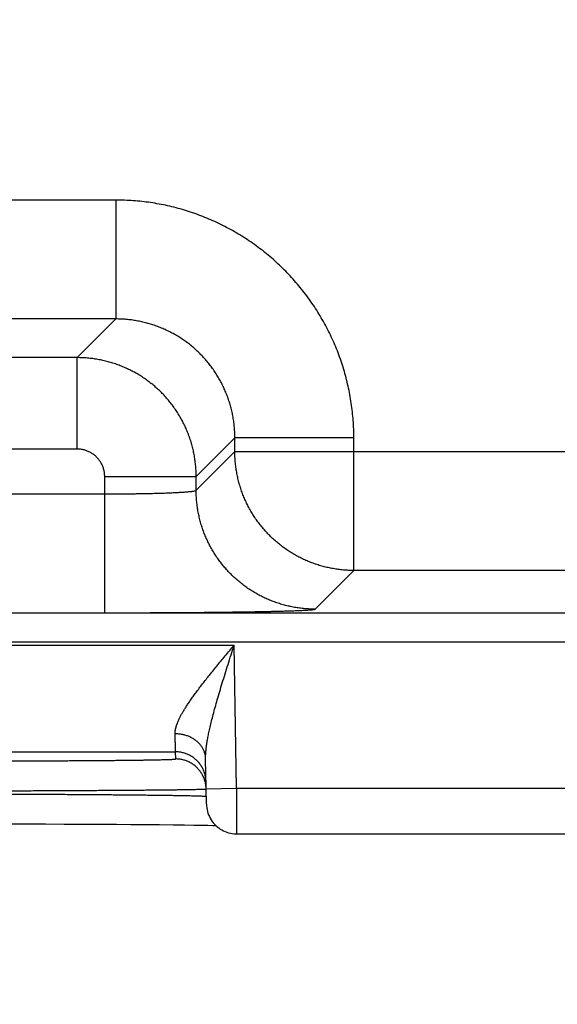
# Model space of a CAD drawing. Header units: inches. Extents: x 0 to 34, y 0 to 22.
# Tile 96 of 112: x 24.085 to 24.438, y 14.308 to 14.954. Entities that reach past the tile are written whole.
import ezdxf

# ---------------------------------------------------------------- set-up
doc = ezdxf.new("R2010")
doc.units = ezdxf.units.IN
doc.header["$LTSCALE"] = 1.87
doc.header["$MEASUREMENT"] = 0
doc.layers.get('0').update_dxf_attribs({"linetype": 'CONTINUOUS'})
doc.layers.add('DIMENSIONS', color=7, linetype='CONTINUOUS')
doc.styles.get("Standard").update_dxf_attribs({"font": 'txt', "width": 0.8})
doc.dimstyles.get("Standard").update_dxf_attribs({"dimtxt": 0.125, "dimasz": 0.18, "dimexe": 0.18, "dimexo": 0.0625, "dimgap": 0.09, "dimtad": 0, "dimtih": 1, "dimtoh": 1, "dimdec": 3, "dimzin": 4, "dimdsep": 46, "dimtxsty": 'STANDARD', "dimblk": '_FILLED', "dimblk1": '_FILLED', "dimblk2": '_FILLED', "dimcen": 0.09, "dimadec": 0, "dimazin": 0, "dimtol": 1, "dimtp": 0.01, "dimtm": 0.01, "dimtfac": 1, "dimtdec": 3, "dimtofl": 0, "dimtmove": 0, "dimatfit": 3, "dimldrblk": '_FILLED', "dimfxl": 1, "dimtolj": 1, "dimtzin": 4, "dimarcsym": 0})

# ---------------------------------------------------------------- blocks, each defined once
blk = doc.blocks.new('_FILLED')
at = {"color": 0, "linetype": 'BYBLOCK'}
blk.add_solid([(0, 0), (-1, 0.1736), (-1, -0.1736)], dxfattribs=at)
blk = doc.blocks.new('*D18')
at = {"layer": 'DIMENSIONS', "color": 2, "linetype": 'CONTINUOUS'}
for p, q in [((23.9794, 15.23745), (23.9794, 12.79471)), ((24.9094, 15.23745), (24.9094, 12.79471)), ((23.9794, 12.91971), (23.6194, 12.91971)), ((24.9094, 12.91971), (25.2694, 12.91971))]:
    blk.add_line(p, q, dxfattribs=at)
at = {"layer": 'DIMENSIONS', "color": 2, "linetype": 'CONTINUOUS', "xscale": 0.18, "yscale": 0.18, "zscale": 0.18}
blk.add_blockref('_FILLED', (23.9794, 12.91971), dxfattribs=at)
at = {"layer": 'DIMENSIONS', "color": 2, "linetype": 'CONTINUOUS', "xscale": 0.18, "yscale": 0.18, "zscale": 0.18, "rotation": 180}
blk.add_blockref('_FILLED', (24.9094, 12.91971), dxfattribs=at)
at = {"layer": 'DIMENSIONS', "color": 2, "linetype": 'CONTINUOUS', "width": 0.8}
for s, p in [('.930', (24.11832, 12.85721)), ('[', (24.11832, 12.66971)), (']', (24.71832, 12.66971)), ('23.62', (24.21832, 12.66971))]:
    blk.add_text(s, height=0.125, dxfattribs=at).set_placement(p)

msp = doc.modelspace()

# ---------------------------------------------------------------- linework, layer by layer
at = {"color": 7, "linetype": 'CONTINUOUS'}
for p, q in [((24.14855, 14.83558), (23.99824, 14.83558)), ((24.14855, 14.83558), (24.14855, 14.75759)), ((24.14855, 14.75759), (23.99824, 14.75759)), ((24.14855, 14.75759), (24.12318, 14.73222)), ((24.12318, 14.73222), (24.02361, 14.73222)), ((24.12318, 14.67223), (24.12318, 14.73222)), ((24.22654, 14.6796), (24.20117, 14.65423)), ((24.30453, 14.6796), (24.22654, 14.6796)), ((24.22654, 14.67058), (24.22654, 14.6796)), ((24.30453, 14.59259), (24.30453, 14.6796)), ((24.12318, 14.67223), (24.02361, 14.67223)), ((24.20117, 14.64521), (24.22654, 14.67058)), ((24.22654, 14.67058), (24.85025, 14.67058)), ((24.14118, 14.65423), (24.20117, 14.65423)), ((24.14118, 14.56486), (24.14118, 14.65423)), ((24.20117, 14.64521), (24.20117, 14.65423)), ((24.00561, 14.64284), (24.14118, 14.64284)), ((24.27916, 14.56722), (24.30453, 14.59259)), ((24.77226, 14.59259), (24.30453, 14.59259)), ((21.59571, 14.56477), (25.26608, 14.56477)), ((24.00561, 14.56486), (24.14118, 14.56486)), ((21.59571, 14.54578), (25.26608, 14.54578)), ((23.54872, 14.5436), (24.22607, 14.5436)), ((24.22771, 14.44971), (24.22607, 14.5436)), ((23.58716, 14.47361), (24.18763, 14.47361)), ((24.18772, 14.46893), (24.18763, 14.47361)), ((24.20789, 14.43936), (24.20737, 14.46912)), ((24.20771, 14.44936), (24.22771, 14.44971)), ((24.22771, 14.44971), (24.47708, 14.44971)), ((24.07699, 14.42635), (24.08983, 14.42633)), ((24.08983, 14.42633), (24.10242, 14.42629)), ((24.10242, 14.42629), (24.1147, 14.42625)), ((24.1147, 14.42625), (24.12658, 14.4262)), ((24.12658, 14.4262), (24.13809, 14.42614)), ((24.13809, 14.42614), (24.14885, 14.42608)), ((24.14885, 14.42608), (24.15831, 14.42601)), ((24.15831, 14.42601), (24.16653, 14.42595)), ((24.16653, 14.42595), (24.17717, 14.42586)), ((24.17717, 14.42586), (24.18617, 14.42577)), ((24.18617, 14.42577), (24.19361, 14.42568)), ((24.19361, 14.42568), (24.19963, 14.4256)), ((24.19963, 14.4256), (24.20458, 14.42552)), ((24.20458, 14.42552), (24.2087, 14.42545)), ((24.2087, 14.42545), (24.21217, 14.42539)), ((24.21217, 14.42539), (24.21397, 14.42535)), ((24.22788, 14.41971), (24.47691, 14.41971))]:
    msp.add_line(p, q, dxfattribs=at)
msp.add_lwpolyline([(24.20789, 14.43936), (24.20794, 14.43815), (24.20808, 14.43694), (24.20828, 14.43574), (24.20856, 14.43455), (24.20891, 14.43339), (24.20933, 14.43225), (24.20982, 14.43113), (24.21037, 14.43005), (24.21099, 14.429), (24.21167, 14.428), (24.21241, 14.42703), (24.21321, 14.42612), (24.21407, 14.42525), (24.21497, 14.42444), (24.21592, 14.42368), (24.21692, 14.42298), (24.21796, 14.42235), (24.21903, 14.42178), (24.22014, 14.42127), (24.22127, 14.42083), (24.22243, 14.42047), (24.22361, 14.42017), (24.22481, 14.41995), (24.22601, 14.4198), (24.22723, 14.41972), (24.22788, 14.41971)], dxfattribs=at)
for points, knots in [([(24.30453, 14.6796), (24.30453, 14.6815), (24.30446, 14.6853), (24.30415, 14.69099), (24.30363, 14.69667), (24.3029, 14.70232), (24.30197, 14.70795), (24.30083, 14.71353), (24.29949, 14.71907), (24.29795, 14.72456), (24.29621, 14.72998), (24.29427, 14.73535), (24.29213, 14.74063), (24.28981, 14.74584), (24.28729, 14.75096), (24.2846, 14.75597), (24.28172, 14.76089), (24.27866, 14.7657), (24.27543, 14.77039), (24.27203, 14.77497), (24.26846, 14.77941), (24.26474, 14.78373), (24.26086, 14.7879), (24.25683, 14.79193), (24.25265, 14.79581), (24.24834, 14.79953), (24.24389, 14.8031), (24.23932, 14.8065), (24.23462, 14.80973), (24.22981, 14.81279), (24.22489, 14.81566), (24.21987, 14.81836), (24.21476, 14.82087), (24.20955, 14.8232), (24.20426, 14.82533), (24.1989, 14.82727), (24.19347, 14.82901), (24.18798, 14.83055), (24.18244, 14.83189), (24.17686, 14.83302), (24.17124, 14.83396), (24.16558, 14.83468), (24.15991, 14.8352), (24.15423, 14.83551), (24.15044, 14.83558), (24.14855, 14.83558)], [0, 0, 0, 0, 0.02325, 0.046512, 0.069779, 0.093044, 0.116305, 0.13956, 0.162813, 0.186066, 0.209325, 0.232597, 0.255874, 0.279144, 0.302401, 0.325651, 0.348904, 0.37216, 0.395416, 0.41867, 0.441923, 0.465173, 0.488427, 0.511688, 0.534953, 0.558213, 0.581463, 0.604713, 0.627975, 0.651244, 0.674505, 0.697754, 0.721003, 0.744267, 0.767542, 0.790816, 0.814083, 0.837342, 0.860594, 0.883846, 0.907105, 0.930364, 0.95361, 0.976827, 1, 1, 1, 1]), ([(24.22654, 14.6796), (24.22654, 14.68074), (24.22649, 14.68301), (24.22627, 14.68641), (24.2259, 14.6898), (24.22538, 14.69316), (24.22472, 14.6965), (24.22391, 14.69981), (24.22296, 14.70308), (24.22186, 14.70631), (24.22063, 14.70948), (24.21926, 14.7126), (24.21775, 14.71565), (24.21612, 14.71863), (24.21435, 14.72154), (24.21246, 14.72436), (24.21045, 14.72711), (24.20833, 14.72976), (24.20608, 14.73231), (24.20373, 14.73477), (24.20128, 14.73712), (24.19872, 14.73937), (24.19607, 14.7415), (24.19332, 14.74351), (24.19049, 14.7454), (24.18758, 14.74717), (24.1846, 14.7488), (24.18154, 14.75031), (24.17843, 14.75168), (24.17526, 14.75291), (24.17203, 14.75401), (24.16876, 14.75496), (24.16545, 14.75577), (24.16211, 14.75643), (24.15875, 14.75695), (24.15536, 14.75732), (24.15196, 14.75754), (24.14969, 14.75759), (24.14855, 14.75759)], [0, 0, 0, 0, 0.027801, 0.055606, 0.083409, 0.11121, 0.139007, 0.166801, 0.194591, 0.222378, 0.25016, 0.277931, 0.30569, 0.333443, 0.361197, 0.388949, 0.416694, 0.444435, 0.472175, 0.499921, 0.527681, 0.555445, 0.583207, 0.610971, 0.638742, 0.666518, 0.694294, 0.722069, 0.749843, 0.77762, 0.805403, 0.833194, 0.860989, 0.888789, 0.916591, 0.944395, 0.972199, 1, 1, 1, 1]), ([(24.20117, 14.65423), (24.20117, 14.65537), (24.20112, 14.65764), (24.2009, 14.66104), (24.20053, 14.66442), (24.20001, 14.66779), (24.19934, 14.67112), (24.19853, 14.67443), (24.19758, 14.6777), (24.19648, 14.68092), (24.19525, 14.6841), (24.19387, 14.68721), (24.19237, 14.69026), (24.19073, 14.69325), (24.18897, 14.69615), (24.18708, 14.69898), (24.18507, 14.70172), (24.18294, 14.70438), (24.18069, 14.70693), (24.17834, 14.70939), (24.17588, 14.71174), (24.17332, 14.71399), (24.17067, 14.71612), (24.16792, 14.71813), (24.16509, 14.72002), (24.16218, 14.72179), (24.1592, 14.72343), (24.15614, 14.72493), (24.15303, 14.72631), (24.14985, 14.72754), (24.14663, 14.72863), (24.14336, 14.72959), (24.14006, 14.7304), (24.13672, 14.73106), (24.13336, 14.73158), (24.12998, 14.73195), (24.12658, 14.73217), (24.12432, 14.73222), (24.12318, 14.73222)], [0, 0, 0, 0, 0.027792, 0.055584, 0.083373, 0.11116, 0.138947, 0.166736, 0.194523, 0.222308, 0.250095, 0.277886, 0.305671, 0.333438, 0.361191, 0.388942, 0.416697, 0.44446, 0.47223, 0.500001, 0.527768, 0.555539, 0.58332, 0.611108, 0.638896, 0.666681, 0.69447, 0.722264, 0.750056, 0.777841, 0.805622, 0.833408, 0.861192, 0.888964, 0.916724, 0.944479, 0.972236, 1, 1, 1, 1]), ([(24.14118, 14.65423), (24.14118, 14.65461), (24.14116, 14.65535), (24.14105, 14.65647), (24.14088, 14.65759), (24.14063, 14.65869), (24.14032, 14.65978), (24.13993, 14.66085), (24.13948, 14.66189), (24.13897, 14.6629), (24.13839, 14.66388), (24.13776, 14.66481), (24.13706, 14.66571), (24.13631, 14.66656), (24.13551, 14.66736), (24.13466, 14.66811), (24.13377, 14.66881), (24.13283, 14.66944), (24.13185, 14.67002), (24.13084, 14.67053), (24.1298, 14.67098), (24.12874, 14.67137), (24.12765, 14.67168), (24.12654, 14.67193), (24.12542, 14.6721), (24.1243, 14.67221), (24.12356, 14.67223), (24.12318, 14.67223)], [0, 0, 0, 0, 0.039555, 0.079331, 0.11927, 0.159318, 0.199425, 0.23954, 0.27962, 0.319663, 0.359694, 0.399734, 0.439792, 0.479863, 0.51994, 0.560017, 0.600085, 0.640135, 0.680172, 0.720225, 0.760321, 0.80046, 0.840595, 0.880671, 0.920633, 0.960429, 1, 1, 1, 1]), ([(24.30453, 14.59259), (24.30339, 14.59259), (24.30113, 14.59264), (24.29773, 14.59287), (24.29435, 14.59324), (24.29098, 14.59376), (24.28764, 14.59442), (24.28434, 14.59523), (24.28107, 14.59618), (24.27785, 14.59728), (24.27468, 14.59851), (24.27156, 14.59988), (24.26851, 14.60139), (24.26553, 14.60303), (24.26262, 14.60479), (24.25979, 14.60669), (24.25704, 14.6087), (24.25439, 14.61083), (24.25183, 14.61307), (24.24937, 14.61543), (24.24702, 14.61789), (24.24477, 14.62045), (24.24264, 14.6231), (24.24063, 14.62585), (24.23874, 14.62868), (24.23697, 14.63159), (24.23533, 14.63457), (24.23383, 14.63762), (24.23246, 14.64074), (24.23122, 14.64391), (24.23013, 14.64713), (24.22918, 14.6504), (24.22837, 14.65371), (24.2277, 14.65704), (24.22718, 14.66041), (24.22681, 14.66379), (24.22659, 14.66718), (24.22654, 14.66945), (24.22654, 14.67058)], [0, 0, 0, 0, 0.027778, 0.055556, 0.083335, 0.111114, 0.138893, 0.166673, 0.194453, 0.222233, 0.250014, 0.277795, 0.305576, 0.333357, 0.361139, 0.38892, 0.416702, 0.444484, 0.472265, 0.500047, 0.527829, 0.555611, 0.583392, 0.611174, 0.638955, 0.666735, 0.694518, 0.722299, 0.750078, 0.777857, 0.805635, 0.833415, 0.861198, 0.888978, 0.916748, 0.944506, 0.972255, 1, 1, 1, 1]), ([(24.14118, 14.64284), (24.14209, 14.64284), (24.14391, 14.64284), (24.14664, 14.64285), (24.14936, 14.64286), (24.15206, 14.64288), (24.15474, 14.6429), (24.15739, 14.64293), (24.16001, 14.64296), (24.16259, 14.643), (24.16512, 14.64304), (24.16761, 14.64309), (24.17004, 14.64314), (24.1724, 14.64319), (24.17471, 14.64325), (24.17694, 14.64332), (24.1791, 14.64338), (24.18118, 14.64346), (24.18318, 14.64353), (24.18509, 14.64361), (24.18691, 14.64369), (24.18864, 14.64378), (24.19026, 14.64386), (24.19178, 14.64396), (24.1932, 14.64405), (24.19451, 14.64415), (24.1957, 14.64424), (24.19679, 14.64435), (24.19776, 14.64445), (24.1986, 14.64455), (24.19933, 14.64466), (24.19994, 14.64476), (24.20043, 14.64487), (24.20079, 14.64497), (24.20103, 14.64507), (24.20115, 14.64516), (24.20117, 14.64521)], [0, 0, 0, 0, 0.045499, 0.090898, 0.136107, 0.181041, 0.225612, 0.269722, 0.313271, 0.356167, 0.398325, 0.439658, 0.480076, 0.519496, 0.557842, 0.595035, 0.630991, 0.665634, 0.698895, 0.730707, 0.761002, 0.789712, 0.81678, 0.842151, 0.865772, 0.887593, 0.907569, 0.925664, 0.941841, 0.956068, 0.968317, 0.978571, 0.986823, 0.993083, 0.997405, 1, 1, 1, 1]), ([(24.27916, 14.56722), (24.27802, 14.56722), (24.27576, 14.56727), (24.27236, 14.5675), (24.26898, 14.56787), (24.26561, 14.56839), (24.26228, 14.56905), (24.25897, 14.56986), (24.2557, 14.57081), (24.25248, 14.57191), (24.24931, 14.57314), (24.24619, 14.57451), (24.24314, 14.57602), (24.24016, 14.57766), (24.23725, 14.57942), (24.23442, 14.58131), (24.23168, 14.58333), (24.22902, 14.58546), (24.22646, 14.5877), (24.224, 14.59006), (24.22165, 14.59251), (24.21941, 14.59507), (24.21728, 14.59773), (24.21526, 14.60047), (24.21337, 14.6033), (24.21161, 14.60621), (24.20997, 14.60919), (24.20846, 14.61225), (24.20709, 14.61536), (24.20586, 14.61853), (24.20476, 14.62176), (24.20381, 14.62502), (24.203, 14.62833), (24.20233, 14.63167), (24.20182, 14.63503), (24.20144, 14.63841), (24.20122, 14.64181), (24.20117, 14.64408), (24.20117, 14.64521)], [0, 0, 0, 0, 0.027775, 0.055551, 0.083327, 0.111104, 0.138881, 0.166658, 0.194436, 0.222213, 0.249992, 0.27777, 0.305549, 0.333327, 0.361106, 0.388885, 0.416665, 0.444444, 0.472223, 0.500003, 0.527782, 0.555561, 0.58334, 0.61112, 0.638898, 0.666677, 0.694456, 0.722234, 0.750012, 0.77779, 0.805567, 0.833344, 0.861121, 0.888898, 0.916674, 0.94445, 0.972225, 1, 1, 1, 1]), ([(24.14118, 14.56486), (24.14291, 14.56486), (24.14638, 14.56486), (24.15159, 14.56486), (24.15678, 14.56487), (24.16196, 14.56488), (24.16711, 14.5649), (24.17222, 14.56492), (24.17729, 14.56494), (24.18231, 14.56496), (24.18727, 14.56499), (24.19216, 14.56502), (24.19698, 14.56506), (24.20172, 14.5651), (24.20637, 14.56514), (24.21093, 14.56518), (24.21539, 14.56523), (24.21974, 14.56528), (24.22398, 14.56534), (24.2281, 14.56539), (24.2321, 14.56545), (24.23596, 14.56551), (24.23969, 14.56558), (24.24328, 14.56564), (24.24672, 14.56571), (24.25001, 14.56578), (24.25314, 14.56585), (24.25611, 14.56593), (24.25892, 14.56601), (24.26156, 14.56608), (24.26402, 14.56617), (24.26631, 14.56625), (24.26842, 14.56633), (24.27035, 14.56641), (24.27209, 14.5665), (24.27364, 14.56659), (24.27501, 14.56667), (24.27618, 14.56676), (24.27715, 14.56685), (24.27793, 14.56694), (24.27852, 14.56702), (24.2789, 14.56711), (24.27911, 14.56717), (24.27916, 14.56722)], [0, 0, 0, 0, 0.037696, 0.075415, 0.113078, 0.150605, 0.187924, 0.224964, 0.261683, 0.298042, 0.33399, 0.369462, 0.404398, 0.438746, 0.47246, 0.505492, 0.537801, 0.569342, 0.600069, 0.629934, 0.658891, 0.686902, 0.713931, 0.739939, 0.764885, 0.788728, 0.811435, 0.83298, 0.853332, 0.872461, 0.890334, 0.906927, 0.922222, 0.936202, 0.94884, 0.960113, 0.970005, 0.978507, 0.985613, 0.991312, 0.995598, 0.998476, 1, 1, 1, 1]), ([(24.18737, 14.4854), (24.18736, 14.48572), (24.18738, 14.4864), (24.18748, 14.48744), (24.18768, 14.48854), (24.18796, 14.48973), (24.18834, 14.49099), (24.18883, 14.49234), (24.18942, 14.49379), (24.19013, 14.49533), (24.19096, 14.49699), (24.19191, 14.49875), (24.193, 14.50063), (24.19423, 14.50264), (24.19561, 14.50477), (24.19713, 14.50704), (24.19881, 14.50944), (24.20064, 14.51198), (24.20263, 14.51466), (24.20477, 14.51747), (24.20706, 14.52041), (24.20949, 14.52347), (24.21204, 14.52664), (24.2147, 14.52991), (24.21746, 14.53326), (24.22029, 14.53667), (24.22317, 14.54012), (24.2251, 14.54244), (24.22607, 14.5436)], [0, 0, 0, 0, 0.013767, 0.02849, 0.044343, 0.061496, 0.080115, 0.100365, 0.122402, 0.146375, 0.172446, 0.200769, 0.231483, 0.26472, 0.300604, 0.339231, 0.380672, 0.424982, 0.472158, 0.522156, 0.574897, 0.630217, 0.687914, 0.747698, 0.80919, 0.871994, 0.935726, 1, 1, 1, 1]), ([(24.20737, 14.46912), (24.20736, 14.46971), (24.20737, 14.47095), (24.20746, 14.47291), (24.20765, 14.47508), (24.20794, 14.4775), (24.20834, 14.48018), (24.20886, 14.48314), (24.20952, 14.48641), (24.21032, 14.49001), (24.21126, 14.49395), (24.21236, 14.49824), (24.21363, 14.50289), (24.21504, 14.5079), (24.21661, 14.51325), (24.21832, 14.5189), (24.22014, 14.52483), (24.22206, 14.53096), (24.22405, 14.53725), (24.22539, 14.54147), (24.22607, 14.5436)], [0, 0, 0, 0, 0.022884, 0.048266, 0.076504, 0.107952, 0.142988, 0.181957, 0.225166, 0.272912, 0.32545, 0.382981, 0.445586, 0.513225, 0.585692, 0.6626, 0.74338, 0.827177, 0.913025, 1, 1, 1, 1]), ([(24.18763, 14.47361), (24.18763, 14.47364), (24.18763, 14.47375), (24.18763, 14.47398), (24.18762, 14.47436), (24.18761, 14.47487), (24.18759, 14.47552), (24.18757, 14.47631), (24.18755, 14.47723), (24.18753, 14.47828), (24.1875, 14.47946), (24.18747, 14.48077), (24.18744, 14.4822), (24.18741, 14.48376), (24.18738, 14.48484), (24.18737, 14.4854)], [0, 0, 0, 0, 0.008221, 0.028243, 0.060025, 0.103511, 0.158627, 0.22527, 0.303301, 0.392555, 0.49284, 0.603947, 0.725669, 0.857773, 1, 1, 1, 1]), ([(24.20737, 14.46912), (24.20736, 14.46945), (24.20733, 14.47011), (24.2072, 14.4711), (24.207, 14.47209), (24.20674, 14.47306), (24.2064, 14.47401), (24.206, 14.47495), (24.20553, 14.47586), (24.20499, 14.47675), (24.20439, 14.47761), (24.20373, 14.47844), (24.20301, 14.47923), (24.20224, 14.47998), (24.20141, 14.4807), (24.20053, 14.48137), (24.19961, 14.482), (24.19864, 14.48258), (24.19763, 14.48311), (24.19659, 14.48359), (24.19551, 14.48401), (24.1944, 14.48439), (24.19327, 14.4847), (24.19211, 14.48496), (24.19094, 14.48516), (24.18976, 14.4853), (24.18857, 14.48539), (24.18777, 14.4854), (24.18737, 14.4854)], [0, 0, 0, 0, 0.034885, 0.069825, 0.104875, 0.140088, 0.175513, 0.211196, 0.247177, 0.283491, 0.32017, 0.357237, 0.39471, 0.4326, 0.470912, 0.509646, 0.548795, 0.588346, 0.628282, 0.66858, 0.709212, 0.750149, 0.791354, 0.83279, 0.874416, 0.916189, 0.958066, 1, 1, 1, 1]), ([(24.20763, 14.45395), (24.20762, 14.45435), (24.20759, 14.45515), (24.20746, 14.45634), (24.20726, 14.45752), (24.20699, 14.45868), (24.20665, 14.45983), (24.20625, 14.46095), (24.20578, 14.46205), (24.20524, 14.46312), (24.20464, 14.46415), (24.20398, 14.46515), (24.20326, 14.46611), (24.20249, 14.46702), (24.20166, 14.46788), (24.20078, 14.46869), (24.19986, 14.46945), (24.19889, 14.47015), (24.19788, 14.47079), (24.19684, 14.47137), (24.19576, 14.47189), (24.19466, 14.47235), (24.19352, 14.47273), (24.19237, 14.47305), (24.1912, 14.4733), (24.19002, 14.47347), (24.18883, 14.47358), (24.18803, 14.47361), (24.18763, 14.47361)], [0, 0, 0, 0, 0.038462, 0.076923, 0.115385, 0.153847, 0.192308, 0.23077, 0.269232, 0.307693, 0.346155, 0.384616, 0.423078, 0.461539, 0.500001, 0.538462, 0.576924, 0.615385, 0.653847, 0.692308, 0.73077, 0.769231, 0.807693, 0.846154, 0.884616, 0.923077, 0.961539, 1, 1, 1, 1]), ([(24.03776, 14.46762), (24.03959, 14.46762), (24.04324, 14.46762), (24.04871, 14.46762), (24.05417, 14.46762), (24.0596, 14.46763), (24.065, 14.46764), (24.07037, 14.46765), (24.07569, 14.46766), (24.08096, 14.46767), (24.08617, 14.46769), (24.09132, 14.4677), (24.0964, 14.46772), (24.1014, 14.46774), (24.10631, 14.46776), (24.11113, 14.46778), (24.11586, 14.46781), (24.12048, 14.46783), (24.12499, 14.46786), (24.12938, 14.46789), (24.13365, 14.46792), (24.13779, 14.46795), (24.1418, 14.46798), (24.14567, 14.46802), (24.1494, 14.46805), (24.15298, 14.46809), (24.1564, 14.46813), (24.15967, 14.46816), (24.16277, 14.4682), (24.16571, 14.46824), (24.16847, 14.46828), (24.17106, 14.46833), (24.17348, 14.46837), (24.17571, 14.46841), (24.17776, 14.46846), (24.17962, 14.4685), (24.1813, 14.46855), (24.18278, 14.46859), (24.18407, 14.46864), (24.18516, 14.46868), (24.18606, 14.46873), (24.18674, 14.46878), (24.18727, 14.46881), (24.18752, 14.46887), (24.18772, 14.46889), (24.18772, 14.46893)], [0, 0, 0, 0, 0.036563, 0.073065, 0.109457, 0.14569, 0.181718, 0.217497, 0.252983, 0.288135, 0.322908, 0.357259, 0.391136, 0.424487, 0.457263, 0.489424, 0.520931, 0.551745, 0.581824, 0.611127, 0.639615, 0.667249, 0.693993, 0.719813, 0.744675, 0.768543, 0.791383, 0.813168, 0.833871, 0.853463, 0.871916, 0.889203, 0.905305, 0.920206, 0.933882, 0.946312, 0.957475, 0.967357, 0.97595, 0.983243, 0.989228, 0.993893, 0.997237, 0.99926, 1, 1, 1, 1]), ([(24.20771, 14.44936), (24.2077, 14.44973), (24.20767, 14.4505), (24.20754, 14.45166), (24.20734, 14.45284), (24.20707, 14.454), (24.20674, 14.45515), (24.20633, 14.45627), (24.20586, 14.45737), (24.20532, 14.45844), (24.20472, 14.45947), (24.20406, 14.46047), (24.20334, 14.46143), (24.20257, 14.46234), (24.20174, 14.4632), (24.20087, 14.46401), (24.19994, 14.46477), (24.19897, 14.46547), (24.19797, 14.46611), (24.19692, 14.4667), (24.19584, 14.46721), (24.19474, 14.46767), (24.19361, 14.46805), (24.19245, 14.46837), (24.19128, 14.46862), (24.1901, 14.4688), (24.18891, 14.4689), (24.18811, 14.46893), (24.18772, 14.46893)], [0, 0, 0, 0, 0.035823, 0.074389, 0.112956, 0.151522, 0.190088, 0.228655, 0.267221, 0.305788, 0.344355, 0.382921, 0.421488, 0.460055, 0.498622, 0.537189, 0.575757, 0.614324, 0.652891, 0.691459, 0.730026, 0.768594, 0.807161, 0.845729, 0.884297, 0.922865, 0.961432, 1, 1, 1, 1]), ([(24.03776, 14.44797), (24.03979, 14.44797), (24.04383, 14.44798), (24.04989, 14.44799), (24.05593, 14.44801), (24.06195, 14.44803), (24.06794, 14.44804), (24.07389, 14.44806), (24.07979, 14.44808), (24.08564, 14.4481), (24.09143, 14.44813), (24.09715, 14.44815), (24.10279, 14.44817), (24.10835, 14.4482), (24.11382, 14.44822), (24.1192, 14.44825), (24.12446, 14.44828), (24.12962, 14.44831), (24.13466, 14.44834), (24.13958, 14.44837), (24.14436, 14.4484), (24.14901, 14.44843), (24.15352, 14.44846), (24.15789, 14.44849), (24.16209, 14.44853), (24.16615, 14.44856), (24.17003, 14.4486), (24.17375, 14.44863), (24.1773, 14.44867), (24.18067, 14.4487), (24.18385, 14.44874), (24.18685, 14.44877), (24.18967, 14.44881), (24.19228, 14.44884), (24.1947, 14.44888), (24.19693, 14.44892), (24.19894, 14.44895), (24.20076, 14.44899), (24.20236, 14.44903), (24.20376, 14.44906), (24.20494, 14.4491), (24.20592, 14.44913), (24.20665, 14.44917), (24.20724, 14.44919), (24.20746, 14.44924), (24.20761, 14.44924)], [0, 0, 0, 0, 0.035745, 0.071435, 0.107027, 0.142477, 0.177744, 0.212786, 0.247555, 0.282008, 0.316102, 0.349794, 0.383039, 0.415791, 0.448004, 0.479641, 0.510669, 0.541047, 0.570735, 0.599692, 0.627883, 0.655274, 0.681832, 0.707524, 0.732317, 0.756177, 0.779075, 0.80098, 0.821867, 0.841711, 0.860484, 0.878159, 0.894716, 0.910135, 0.924399, 0.937486, 0.949378, 0.960059, 0.969515, 0.977736, 0.984711, 0.99043, 0.994887, 0.998078, 1, 1, 1, 1]), ([(24.0378, 14.44604), (24.03982, 14.44604), (24.04386, 14.44603), (24.04992, 14.44601), (24.05597, 14.446), (24.06199, 14.44598), (24.06798, 14.44596), (24.07393, 14.44594), (24.07983, 14.44591), (24.08569, 14.44589), (24.09148, 14.44586), (24.0972, 14.44584), (24.10284, 14.44581), (24.1084, 14.44578), (24.11388, 14.44575), (24.11925, 14.44571), (24.12452, 14.44568), (24.12968, 14.44564), (24.13472, 14.44561), (24.13964, 14.44557), (24.14443, 14.44553), (24.14908, 14.44549), (24.15359, 14.44545), (24.15795, 14.44541), (24.16216, 14.44537), (24.16621, 14.44533), (24.1701, 14.44528), (24.17382, 14.44524), (24.17737, 14.44519), (24.18074, 14.44515), (24.18392, 14.4451), (24.18693, 14.44505), (24.18974, 14.44501), (24.19236, 14.44496), (24.19478, 14.44491), (24.197, 14.44486), (24.19902, 14.44482), (24.20083, 14.44477), (24.20244, 14.44472), (24.20384, 14.44467), (24.20502, 14.44462), (24.206, 14.44458), (24.20674, 14.44453), (24.20732, 14.4445), (24.20755, 14.44444), (24.20769, 14.44443)], [0, 0, 0, 0, 0.035719, 0.071398, 0.106986, 0.142438, 0.177708, 0.21275, 0.24752, 0.281976, 0.316073, 0.349763, 0.382999, 0.415742, 0.447957, 0.479602, 0.510632, 0.541005, 0.570687, 0.599644, 0.627837, 0.655229, 0.681783, 0.707467, 0.732251, 0.756105, 0.779002, 0.80091, 0.821799, 0.84164, 0.86041, 0.878088, 0.89465, 0.910071, 0.924333, 0.937419, 0.949313, 0.959999, 0.969461, 0.977687, 0.984668, 0.990395, 0.994861, 0.998063, 1, 1, 1, 1]), ([(24.22788, 14.41971), (24.22788, 14.41971), (24.22788, 14.41981), (24.22788, 14.41986), (24.22788, 14.42011), (24.22788, 14.42039), (24.22788, 14.42078), (24.22787, 14.42124), (24.22787, 14.4218), (24.22787, 14.42243), (24.22786, 14.42315), (24.22786, 14.42394), (24.22785, 14.42482), (24.22785, 14.42576), (24.22784, 14.42678), (24.22784, 14.42787), (24.22783, 14.42902), (24.22782, 14.43023), (24.22781, 14.43149), (24.22781, 14.43282), (24.2278, 14.43419), (24.22779, 14.43561), (24.22778, 14.43707), (24.22777, 14.43856), (24.22776, 14.44009), (24.22776, 14.44165), (24.22775, 14.44323), (24.22774, 14.44484), (24.22773, 14.44645), (24.22772, 14.44808), (24.22771, 14.44917), (24.22771, 14.44971)], [0, 0, 0, 0, 0.000689, 0.00465, 0.011565, 0.021417, 0.034174, 0.049795, 0.068239, 0.089461, 0.113397, 0.139967, 0.169085, 0.200672, 0.234641, 0.270879, 0.309261, 0.349667, 0.391996, 0.436136, 0.481947, 0.529276, 0.577982, 0.627931, 0.678984, 0.730998, 0.783826, 0.837307, 0.891276, 0.945565, 1, 1, 1, 1])]:
    msp.add_open_spline(points, degree=3, knots=knots, dxfattribs=at)
for points in [[(24.20761, 14.44924), (24.20766, 14.44924), (24.20771, 14.44924), (24.20771, 14.44928)], [(24.20769, 14.44443), (24.20774, 14.44443), (24.2078, 14.44442), (24.2078, 14.44438)], [(24.20771, 14.44928), (24.20771, 14.4493), (24.20771, 14.44933), (24.20771, 14.44936)]]:
    msp.add_open_spline(points, degree=3, dxfattribs=at)

# ---------------------------------------------------------------- dimensions: what is measured, and where the dimension line sits
at = {"layer": 'DIMENSIONS', "color": 2, "linetype": 'CONTINUOUS'}
dim = msp.add_linear_dim(base=(23.9794, 12.91971), p1=(24.9094, 15.23745), p2=(23.9794, 15.23745), angle=180, dimstyle='Standard', dxfattribs=at)
dim.commit()
dim.dimension.update_dxf_attribs({"geometry": '*D18', "text_midpoint": (24.46832, 12.82596), "dimtype": 160})

doc.saveas('drawing.dxf')
